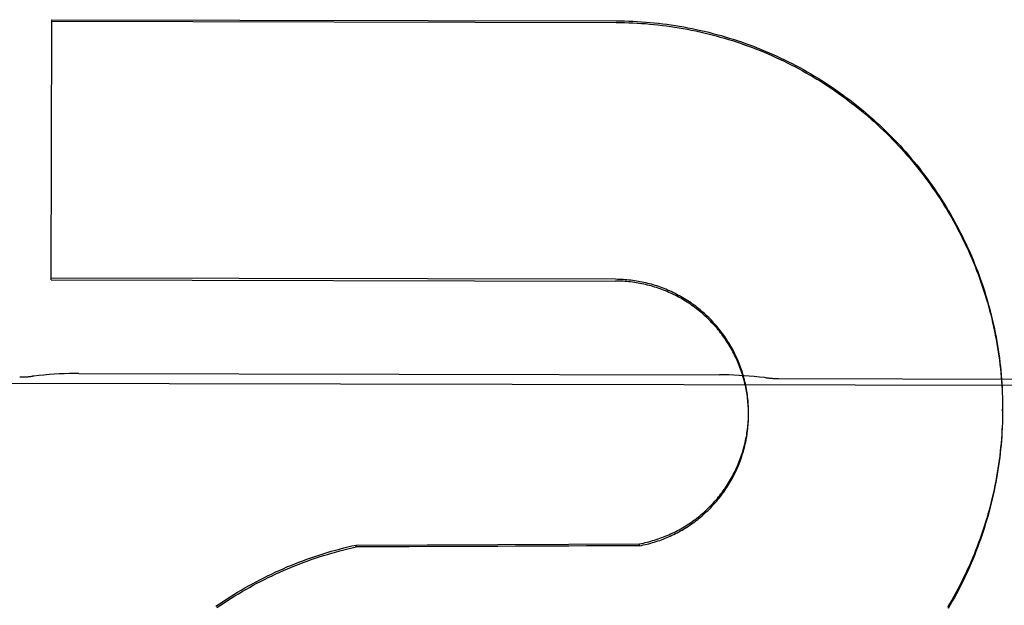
# Model space of a CAD drawing. Header units: inches. Extents: x 0 to 202, y 0 to 130.
# Tile 8 of 77: x 61.393 to 61.62, y 42.604 to 42.739. Entities that reach past the tile are written whole.
import ezdxf

# ---------------------------------------------------------------- set-up
doc = ezdxf.new("R2010")
doc.units = ezdxf.units.IN
doc.header["$LTSCALE"] = 11.0911316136
doc.header["$MEASUREMENT"] = 0
doc.linetypes.add('HIDDEN', pattern=[0.2, 0.1, -0.1])
doc.layers.add('02___PRT_ALL_AXES', color=7, linetype='CONTINUOUS')
doc.layers.add('DEFAULT_2', color=8, linetype='HIDDEN')

msp = doc.modelspace()

# ---------------------------------------------------------------- linework, layer by layer
at = {"layer": '02___PRT_ALL_AXES', "color": 8, "linetype": 'HIDDEN'}
for p, q in [((61.40642030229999, 42.6573124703), (61.5541460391, 42.6570080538)), ((61.3240289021, 42.6552498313), (62.136527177, 42.6535755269)), ((61.567781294, 42.6561594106), (61.6427811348, 42.6560048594))]:
    msp.add_line(p, q, dxfattribs=at)
at = {"layer": 'DEFAULT_2', "color": 8, "linetype": 'HIDDEN'}
for p, q in [((61.400058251, 42.6788913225), (61.4001818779, 42.7388843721)), ((61.4001811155, 42.7385144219), (61.5303056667, 42.738246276)), ((61.4001818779, 42.7388843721), (61.5303064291, 42.7386162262)), ((61.5301836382, 42.6790288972), (61.400059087, 42.6792970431)), ((61.400058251, 42.6788913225), (61.5301828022, 42.6786231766)), ((61.6193781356, 42.6530353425), (61.619413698, 42.6516050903)), ((61.6194138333, 42.652054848), (61.6194382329, 42.6506297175)), ((61.6194529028, 42.6500929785), (61.6194562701, 42.6491118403)), ((61.56084472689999, 42.6467245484), (61.5608577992, 42.6475556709)), ((61.5608594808, 42.6484739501), (61.5608491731, 42.6493196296)), ((61.56086511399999, 42.6480366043), (61.56086082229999, 42.6488787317)), ((61.5608645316, 42.6475991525), (61.5608655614, 42.6477953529)), ((61.5608655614, 42.6477953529), (61.5608661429, 42.6484377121)), ((61.6194562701, 42.6491118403), (61.6194479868, 42.6477028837)), ((61.6194553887, 42.6486839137), (61.6194562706, 42.6491118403)), ((61.5608255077, 42.646287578), (61.5608441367, 42.6471148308)), ((61.4703761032, 42.6177791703), (61.53574590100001, 42.6180648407)), ((61.5357449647, 42.6176104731), (61.53574590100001, 42.6180648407)), ((61.4703751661, 42.6173244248), (61.4703761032, 42.6177791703))]:
    msp.add_line(p, q, dxfattribs=at)
for points in [[(61.5303064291, 42.7386162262), (61.5312877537, 42.7386088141), (61.5322688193, 42.7385906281), (61.5332496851, 42.738561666), (61.53423017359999, 42.7385219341), (61.53521016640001, 42.7384714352), (61.5361895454, 42.7384101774), (61.53716819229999, 42.738338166), (61.53814598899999, 42.7382554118), (61.5391228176, 42.7381619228), (61.54009856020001, 42.7380577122), (61.54107309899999, 42.7379427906), (61.5420463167, 42.7378171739), (61.5430180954, 42.7376808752), (61.5439883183, 42.737533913), (61.544956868, 42.737376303), (61.5459236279, 42.7372080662), (61.5468884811, 42.7370292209), (61.5478513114, 42.7368397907), (61.5488120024, 42.7366397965), (61.5497704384, 42.7364292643), (61.5507265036, 42.7362082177), (61.5516800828, 42.7359766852), (61.55263106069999, 42.7357346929), (61.5535793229, 42.7354822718), (61.5545247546, 42.7352194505), (61.5554672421, 42.7349462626), (61.5564066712, 42.7346627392), (61.5573429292, 42.7343689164), (61.5582759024, 42.7340648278), (61.5592054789, 42.7337505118), (61.560131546, 42.7334260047), (61.5610539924, 42.7330913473), (61.56197270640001, 42.7327465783), (61.5628875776, 42.732391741), (61.563798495, 42.7320268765), (61.56470534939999, 42.7316520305), (61.5656080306, 42.7312672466), (61.5665064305, 42.7308725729), (61.56740044, 42.7304680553), (61.5682899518, 42.7300537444), (61.569174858, 42.7296296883), (61.5700550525, 42.72919594), (61.57093042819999, 42.7287525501), (61.5718008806, 42.7282995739), (61.57266630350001, 42.7278370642), (61.57352659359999, 42.7273650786), (61.57438164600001, 42.7268836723), (61.5752313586, 42.7263929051), (61.5760756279, 42.7258928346), (61.5769143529, 42.7253835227), (61.57774743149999, 42.7248650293), (61.5785747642, 42.7243374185), (61.57939625, 42.7238007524), (61.5802117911, 42.7232550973), (61.5810212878, 42.7227005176), (61.58182464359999, 42.7221370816), (61.5826217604, 42.7215648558), (61.5834125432, 42.7209839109), (61.5841968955, 42.72039431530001), (61.5849747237, 42.7197961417), (61.58574593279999, 42.7191894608), (61.586510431, 42.7185743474), (61.5872681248, 42.717950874), (61.588018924, 42.7173191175), (61.5887627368, 42.7166791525), (61.58949947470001, 42.7160310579), (61.5902290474, 42.7153749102), (61.5909513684, 42.7147107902), (61.5916663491, 42.7140387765), (61.5923739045, 42.7133589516), (61.593073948, 42.7126713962), (61.59376639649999, 42.7119761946), (61.594451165, 42.7112734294), (61.59512817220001, 42.7105631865), (61.5957973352, 42.7098455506), (61.5964585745, 42.7091206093), (61.597111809, 42.708388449), (61.5977569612, 42.7076491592), (61.598393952, 42.7069028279), (61.5990227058, 42.7061495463), (61.5996431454, 42.7053894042), (61.60025519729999, 42.7046224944), (61.6008587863, 42.7038489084), (61.6014538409, 42.7030687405), (61.602040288, 42.7022820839), (61.60261805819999, 42.7014890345), (61.6031870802, 42.7006896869), (61.6037472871, 42.6998841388), (61.6042986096, 42.6990724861), (61.6048409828, 42.6982548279), (61.60537433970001, 42.6974312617), (61.6058986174, 42.6966018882), (61.6064137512, 42.6957668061), (61.6069196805, 42.69492611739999), (61.6074163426, 42.6940799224), (61.6079036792, 42.6932283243), (61.60838162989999, 42.6923714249), (61.6088501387, 42.6915093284), (61.6093091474, 42.690642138), (61.6097586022, 42.6897699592), (61.61019844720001, 42.6888928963), (61.6106286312, 42.6880110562), (61.6110491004, 42.6871245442), (61.6114598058, 42.6862334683), (61.6118606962, 42.685337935), (61.6122517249, 42.6844380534), (61.612632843, 42.6835339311), (61.6130040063, 42.682625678), (61.6133651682, 42.681713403), (61.61371628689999, 42.68079721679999), (61.6140573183, 42.6798772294), (61.614388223, 42.6789535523), (61.6147089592, 42.6780262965), (61.61501949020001, 42.6770955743), (61.61531977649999, 42.6761614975), (61.61560978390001, 42.6752241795), (61.6158894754, 42.6742837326), (61.6161588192, 42.673340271), (61.6164177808, 42.672393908), (61.6166663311, 42.6714447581), (61.616904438, 42.6704929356), (61.6171320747, 42.6695385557), (61.6173492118, 42.6685817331), (61.61755582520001, 42.6676225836), (61.6177518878, 42.6666612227), (61.6179373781, 42.6656977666), (61.6181122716, 42.6647323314), (61.6182765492, 42.6637650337), (61.6184301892, 42.6627959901), (61.6185731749, 42.66182531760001), (61.6187054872, 42.6608531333), (61.618827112, 42.6598795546), (61.61893803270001, 42.6589046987), (61.6190382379, 42.6579286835), (61.61912771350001, 42.6569516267), (61.6192064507, 42.6559736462), (61.61927443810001, 42.6549948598), (61.6193316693, 42.6540153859), (61.6193781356, 42.6530353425)], [(61.5303056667, 42.738246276), (61.5312800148, 42.7382389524), (61.5322541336, 42.7382210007), (61.5332280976, 42.7381924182), (61.5342016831, 42.7381532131), (61.5351747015, 42.7381033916), (61.5361471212, 42.7380429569), (61.5371189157, 42.7379719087), (61.5380898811, 42.7378902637), (61.5390598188, 42.7377980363), (61.5400286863, 42.7376952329), (61.5409964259, 42.7375818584), (61.54196288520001, 42.7374579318), (61.54292793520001, 42.7373234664), (61.5438914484, 42.737178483), (61.5448532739, 42.7370230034), (61.545813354, 42.7368570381), (61.5467716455, 42.7366805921), (61.5477279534, 42.7364937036), (61.5486820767, 42.7362964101), (61.54963398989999, 42.7360887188), (61.5505836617, 42.7358706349), (61.5515309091, 42.7356422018), (61.5524755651, 42.7354034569), (61.5534175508, 42.735154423), (61.5543567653, 42.7348951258), (61.5552931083, 42.7346255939), (61.5562265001, 42.7343458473), (61.5571567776, 42.7340559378), (61.5580837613, 42.7337559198), (61.5590074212, 42.7334458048), (61.5599277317, 42.7331255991), (61.5608445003, 42.7327953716), (61.561757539, 42.7324551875), (61.5626668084, 42.7321050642), (61.5635722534, 42.7317450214), (61.56447373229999, 42.7313751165), (61.5653711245, 42.7309953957), (61.5662643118, 42.7306059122), (61.5671531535, 42.7302067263), (61.5680375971, 42.72979786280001), (61.5689176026, 42.7293793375), (61.5697929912, 42.7289512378), (61.5706635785, 42.728513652), (61.5715293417, 42.7280665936), (61.5723902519, 42.7276100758), (61.5732461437, 42.7271441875), (61.574096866, 42.726669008), (61.574942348, 42.7261845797), (61.5757824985, 42.725690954), (61.5766172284, 42.725188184), (61.5774464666, 42.7246763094), (61.5782700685, 42.7241554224), (61.5790878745, 42.7236256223), (61.5798998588, 42.7230869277), (61.5807059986, 42.7225393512), (61.5815061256, 42.7219830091), (61.5823000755, 42.7214180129), (61.5830878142, 42.7208443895), (61.5838692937, 42.7202621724), (61.5846443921, 42.7196714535), (61.5854130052, 42.7190723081), (61.5861750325, 42.7184648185), (61.5869303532, 42.7178490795), (61.5876789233, 42.7172251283), (61.5884207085, 42.7165929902), (61.5891555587, 42.715952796), (61.58988331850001, 42.7153046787), (61.59060396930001, 42.7146486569), (61.5913174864, 42.7139847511), (61.59202373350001, 42.71331308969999), (61.59272258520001, 42.7126337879), (61.59341398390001, 42.7119469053), (61.5940978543, 42.7112525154), (61.5947741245, 42.7105506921), (61.5954427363, 42.7098414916), (61.5961035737, 42.7091250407), (61.596756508, 42.7084014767), (61.5974015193, 42.7076708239), (61.5980385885, 42.7069331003), (61.5986675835, 42.7061884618), (61.5992883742, 42.7054370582), (61.5999009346, 42.7046789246), (61.6005052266, 42.7039141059), (61.60110115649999, 42.7031427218), (61.6016886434, 42.702364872), (61.6022676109, 42.7015806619), (61.602837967, 42.7007902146), (61.6033996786, 42.6999935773), (61.6039527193, 42.6991907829), (61.6044969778, 42.6983819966), (61.605032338, 42.6975673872), (61.6055587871, 42.6967469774), (61.60607630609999, 42.6959207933), (61.6065847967, 42.6950889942), (61.6070841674, 42.6942517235), (61.6075743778, 42.693409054), (61.6080553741, 42.692561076), (61.6085271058, 42.6917078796), (61.6089895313, 42.6908495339), (61.6094425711, 42.6899861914), (61.6098861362, 42.6891180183), (61.6103202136, 42.688245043), (61.6107447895, 42.687367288), (61.6111597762, 42.6864849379), (61.61156508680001, 42.6855981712), (61.6119607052, 42.6847070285), (61.6123466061, 42.6838115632), (61.6127227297, 42.6829119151), (61.6130890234, 42.6820082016), (61.6134454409, 42.6811005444), (61.6137919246, 42.680189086), (61.6141284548, 42.6792738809), (61.61445501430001, 42.6783549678), (61.6147715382, 42.6774325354), (61.6150779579, 42.6765067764), (61.6153742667, 42.6755777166), (61.615660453, 42.674645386), (61.61593646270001, 42.6737099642), (61.61620224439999, 42.6727716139), (61.6164577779, 42.6718304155), (61.6167030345, 42.6708864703), (61.61693798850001, 42.6699398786), (61.6171626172, 42.6689907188), (61.6173768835, 42.6680391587), (61.6175807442, 42.6670853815), (61.617774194, 42.6661294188), (61.6179572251, 42.665171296), (61.6181298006, 42.6642112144), (61.6182918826, 42.6632493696), (61.6184434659, 42.6622858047), (61.6185845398, 42.6613205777), (61.61871508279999, 42.66035384), (61.6188350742, 42.6593857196), (61.6189445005, 42.6584163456), (61.6190433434, 42.6574458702), (61.6191315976, 42.6564743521), (61.6192092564, 42.655501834), (61.6192763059, 42.654528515), (61.61933272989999, 42.6535545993), (61.6193785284, 42.6525801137)], [(61.5608295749, 42.6493482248), (61.5608053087, 42.6497849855), (61.5607748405, 42.6502213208), (61.5607381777, 42.6506571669), (61.5606953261, 42.6510924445), (61.5606462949, 42.6515270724), (61.5605910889, 42.6519609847), (61.56052972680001, 42.6523940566), (61.56046222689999, 42.6528261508), (61.5603885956, 42.6532572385), (61.5603088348, 42.6536872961), (61.560222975, 42.6541161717), (61.5601310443, 42.6545437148), (61.560033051, 42.6549698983), (61.5599290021, 42.6553946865), (61.5598189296, 42.6558179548), (61.5597028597, 42.656239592), (61.5595808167, 42.6566595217), (61.5594528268, 42.6570776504), (61.55931891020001, 42.657493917), (61.5591790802, 42.6579082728), (61.5590333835, 42.6583205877), (61.558881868, 42.6587307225), (61.5587245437, 42.6591386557), (61.5585614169, 42.6595443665), (61.5583925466, 42.6599477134), (61.5582179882, 42.6603485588), (61.55803775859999, 42.6607468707), (61.5578518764, 42.6611426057), (61.55766039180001, 42.6615356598), (61.5574633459, 42.6619259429), (61.55726078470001, 42.66231337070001), (61.55705275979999, 42.662697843), (61.55683929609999, 42.6630793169), (61.5566204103, 42.6634577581), (61.5563961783, 42.6638330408), (61.556166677, 42.6642050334), (61.5559319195, 42.6645737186), (61.555691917, 42.6649390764), (61.55544675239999, 42.6653009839), (61.55519650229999, 42.6656593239), (61.5549411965, 42.666014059), (61.55468086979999, 42.666365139), (61.5544155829, 42.6667124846), (61.5541453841, 42.6670560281), (61.5538703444, 42.6673956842), (61.55359054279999, 42.6677313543), (61.5533060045, 42.6680630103), (61.5530167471, 42.6683906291), (61.552722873, 42.6687140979), (61.5524244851, 42.6690333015), (61.5521216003, 42.6693482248), (61.55181423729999, 42.6696588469), (61.5515024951, 42.6699650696), (61.5511864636, 42.6702668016), (61.5508661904, 42.6705640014), (61.5505417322, 42.6708566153), (61.5502131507, 42.6711445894), (61.54988049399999, 42.6714278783), (61.5495438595, 42.6717064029), (61.5492033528, 42.6719800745), (61.5488589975, 42.6722488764), (61.5485108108, 42.6725127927), (61.54815891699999, 42.6727717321), (61.547803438, 42.6730256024), (61.5474443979, 42.6732743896), (61.5470818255, 42.6735180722), (61.5467158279, 42.6737565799), (61.5463464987, 42.6739898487), (61.5459739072, 42.6742178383), (61.5455981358, 42.6744404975), (61.5452192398, 42.6746577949), (61.544837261, 42.6748697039), (61.5444523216, 42.6750761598), (61.5440645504, 42.6752770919), (61.5436739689, 42.6754724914), (61.5432805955, 42.675662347), (61.54288456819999, 42.6758465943), (61.54248602, 42.676025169), (61.5420849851, 42.6761980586), (61.541681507, 42.6763652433), (61.5412756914, 42.6765266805), (61.5408676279, 42.6766823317), (61.540457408, 42.6768321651), (61.540045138, 42.676976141), (61.5396308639, 42.6771142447), (61.5392146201, 42.6772464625), (61.5387965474, 42.677372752), (61.5383767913, 42.6774930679), (61.5379553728, 42.6776074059), (61.5375323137, 42.6777157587), (61.537107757, 42.6778180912), (61.5366818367, 42.6779143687), (61.5362546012, 42.6780045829), (61.5358261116, 42.67808872), (61.5353964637, 42.6781667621), (61.5349657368, 42.6782386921), (61.5345340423, 42.6783044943), (61.53410150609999, 42.6783641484), (61.5336681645, 42.6784176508), (61.5332340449, 42.678464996), (61.5327992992, 42.6785061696), (61.5323640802, 42.6785411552), (61.5319284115, 42.678569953), (61.531492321, 42.6785925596), (61.5310559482, 42.6786089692), (61.5306194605, 42.678619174), (61.5301828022, 42.6786231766)], [(61.5608476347, 42.6489111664), (61.5608311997, 42.6497603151), (61.5608069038, 42.6502006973), (61.5607762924, 42.6506406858), (61.5607393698, 42.6510801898), (61.56069614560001, 42.651519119), (61.5606466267, 42.6519573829), (61.5605908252, 42.6523948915), (61.5605287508, 42.6528315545), (61.56046041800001, 42.6532672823), (61.5603858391, 42.6537019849), (61.56030503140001, 42.6541355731), (61.5602180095, 42.6545679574), (61.5601247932, 42.6549990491), (61.5600253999, 42.655428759), (61.559919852, 42.6558569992), (61.5598081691, 42.6562836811), (61.5596903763, 42.6567087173), (61.5595664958, 42.6571320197), (61.5594365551, 42.6575535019), (61.5593005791, 42.6579730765), (61.5591585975, 42.6583906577), (61.5590106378, 42.6588061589), (61.55885673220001, 42.6592194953), (61.5586969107, 42.6596305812), (61.5585312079, 42.6600393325), (61.558359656, 42.6604456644), (61.5581822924, 42.6608494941), (61.5579991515, 42.6612507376), (61.557810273, 42.6616493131), (61.557615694, 42.6620451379), (61.5574154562, 42.6624381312), (61.5572095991, 42.6628282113), (61.5569981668, 42.6632152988), (61.5567812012, 42.663599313), (61.5565587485, 42.663980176), (61.5563308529, 42.6643578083), (61.5560975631, 42.6647321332), (61.55585892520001, 42.6651030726), (61.55561499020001, 42.6654705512), (61.5553658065, 42.6658344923), (61.5551114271, 42.6661948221), (61.5548519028, 42.6665514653), (61.5545872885, 42.6669043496), (61.5543176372, 42.6672534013), (61.5540430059, 42.6675985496), (61.5537634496, 42.6679397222), (61.55347902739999, 42.6682768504), (61.5531897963, 42.6686098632), (61.5528958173, 42.6689386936), (61.5525971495, 42.6692632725), (61.5522938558, 42.6695835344), (61.5519859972, 42.669899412), (61.55167363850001, 42.6702108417), (61.5513568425, 42.6705177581), (61.55103567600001, 42.67082009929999), (61.5507102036, 42.6711178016), (61.5503804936, 42.6714108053), (61.5500466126, 42.6716990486), (61.5497086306, 42.6719824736), (61.549366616, 42.6722610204), (61.5490206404, 42.67253463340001), (61.5486707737, 42.6728032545), (61.5483170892, 42.67306683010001), (61.54795965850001, 42.6733253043), (61.5475985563, 42.6735786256), (61.5472338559, 42.6738267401), (61.5468656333, 42.6740695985), (61.5464939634, 42.674307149), (61.5461189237, 42.6745393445), (61.5457405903, 42.6747661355), (61.5453590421, 42.67498747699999), (61.5449743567, 42.6752033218), (61.5445866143, 42.675413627), (61.5441958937, 42.6756183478), (61.5438022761, 42.6758174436), (61.5434058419, 42.6760108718), (61.5430066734, 42.6761985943), (61.542604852, 42.6763805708), (61.5422004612, 42.6765567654), (61.5417935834, 42.6767271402), (61.5413843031, 42.676891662), (61.5409727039, 42.6770502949), (61.5405588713, 42.6772030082), (61.5401428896, 42.6773497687), (61.53972484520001, 42.6774905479), (61.5393048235, 42.6776253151), (61.5388829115, 42.67775404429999), (61.53845919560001, 42.6778767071), (61.5380337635, 42.6779932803), (61.5376067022, 42.6781037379), (61.5371781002, 42.6782080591), (61.53674804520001, 42.6783062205), (61.5363166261, 42.6783982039), (61.5358839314, 42.6784839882), (61.5354500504, 42.678563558), (61.5350150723, 42.6786368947), (61.5345790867, 42.6787039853), (61.5341421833, 42.678764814), (61.5337044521, 42.6788193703), (61.533265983, 42.6788676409), (61.5328268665, 42.6789096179), (61.53238719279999, 42.6789452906), (61.5319470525, 42.6789746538), (61.5315065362, 42.6789976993), (61.5310657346, 42.6790144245), (61.5306247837, 42.6790248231), (61.5301836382, 42.6790288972)], [(61.4064212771, 42.6573124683), (61.4053675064, 42.6573082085), (61.4042184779, 42.657289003), (61.4030624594, 42.6572544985), (61.4019002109, 42.6572045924), (61.4007323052, 42.6571391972), (61.3995593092, 42.6570582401), (61.3983818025, 42.6569616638), (61.3972003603, 42.6568494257), (61.3960155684, 42.6567214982), (61.3957477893, 42.6566904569)], [(61.564815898, 42.6563420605), (61.5645474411, 42.656374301), (61.563363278, 42.6565070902), (61.5621823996, 42.6566241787), (61.5610053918, 42.6567255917), (61.55983283, 42.6568113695), (61.55866529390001, 42.6568815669), (61.5575033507, 42.6569362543), (61.55634757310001, 42.6569755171), (61.5551987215, 42.6569994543), (61.5541450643, 42.6570080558)], [(61.619438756, 42.6510740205), (61.61945212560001, 42.649654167), (61.6194553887, 42.6486839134)], [(61.5608577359, 42.6471617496), (61.5608651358, 42.6479966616), (61.5608664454, 42.6482240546)], [(61.6194488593, 42.6481307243), (61.6194306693, 42.647149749), (61.6194017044, 42.6461690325), (61.6193619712, 42.644777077)], [(61.6194479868, 42.6477028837), (61.6194299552, 42.6467273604), (61.6194012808, 42.6457520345)], [(61.5357449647, 42.6176104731), (61.5361735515, 42.6176934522), (61.5366008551, 42.617782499), (61.53702693, 42.6178776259), (61.5374516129, 42.6179787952), (61.5378747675, 42.6180859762), (61.5382963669, 42.6181991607), (61.53871638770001, 42.6183183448), (61.5391346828, 42.6184434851), (61.5395511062, 42.6185745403), (61.5399656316, 42.61871150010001), (61.5403782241, 42.6188543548), (61.5407887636, 42.619003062), (61.54119714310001, 42.6191575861), (61.54160328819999, 42.6193178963), (61.5420071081, 42.6194839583), (61.5424085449, 42.6196557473), (61.5428075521, 42.6198332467), (61.5432040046, 42.6200163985), (61.54359776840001, 42.6202051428), (61.5439888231, 42.6203994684), (61.5443771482, 42.6205993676), (61.5447626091, 42.6208047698), (61.5451450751, 42.6210156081), (61.54552451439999, 42.621231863), (61.5459008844, 42.6214535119), (61.5462740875, 42.6216804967), (61.54664403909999, 42.6219127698), (61.547010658, 42.6221502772), (61.5473738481, 42.6223929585), (61.5477335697, 42.6226407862), (61.5480897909, 42.6228937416), (61.5484423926, 42.623151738), (61.5487912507, 42.6234146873), (61.54913634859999, 42.623682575), (61.5494776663, 42.6239553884), (61.54981508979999, 42.624233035), (61.5501485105, 42.6245154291), (61.55047789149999, 42.6248025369), (61.5508031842, 42.6250943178), (61.5511243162, 42.6253907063), (61.5514412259, 42.62569165), (61.5517538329, 42.6259970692), (61.5520620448, 42.6263068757), (61.5523658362, 42.6266210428), (61.5526651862, 42.6269395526), (61.55295998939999, 42.6272622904), (61.553250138, 42.6275891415), (61.55353561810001, 42.6279200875), (61.553816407, 42.6282551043), (61.5540924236, 42.6285940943), (61.5543635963, 42.6289369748), (61.55462987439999, 42.6292836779), (61.55489119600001, 42.6296341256), (61.5551475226, 42.6299882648), (61.5553988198, 42.6303460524), (61.555645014, 42.6307073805), (61.5558860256, 42.6310721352), (61.5561218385, 42.6314402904), (61.556352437, 42.6318118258), (61.55657774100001, 42.6321866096), (61.5567976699, 42.6325645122), (61.55701221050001, 42.6329455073), (61.5572213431, 42.6333295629), (61.5574250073, 42.6337165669), (61.55762314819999, 42.6341064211), (61.5578157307, 42.6344990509), (61.55800271, 42.634894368), (61.55818406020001, 42.6352923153), (61.5583597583, 42.6356928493), (61.5585297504, 42.6360958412), (61.5586939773, 42.6365011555), (61.5588524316, 42.6369087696), (61.55900510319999, 42.6373186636), (61.5591519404, 42.6377306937), (61.55929289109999, 42.6381447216), (61.55942794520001, 42.6385607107), (61.55955708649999, 42.638978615), (61.55968028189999, 42.6393983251), (61.5597975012, 42.6398197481), (61.55990872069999, 42.6402427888), (61.5600139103, 42.6406673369), (61.5601130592, 42.6410933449), (61.5602061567, 42.6415207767), (61.5602931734, 42.6419494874), (61.5603740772, 42.6423793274), (61.5604488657, 42.6428102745), (61.5605175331, 42.6432423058), (61.5605800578, 42.6436752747), (61.5606364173, 42.6441090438), (61.56068660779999, 42.6445435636), (61.5607306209, 42.6449787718), (61.56076844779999, 42.64541457), (61.5608000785, 42.6458508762), (61.5608255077, 42.646287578)], [(61.53574590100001, 42.6180648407), (61.5361790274, 42.6181486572), (61.536610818, 42.6182386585), (61.5370413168, 42.6183348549), (61.5374703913, 42.6184372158), (61.5378979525, 42.618545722), (61.5383239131, 42.6186603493), (61.53874818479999, 42.6187810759), (61.5391706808, 42.6189078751), (61.5395913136, 42.6190407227), (61.5400099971, 42.6191795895), (61.54042664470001, 42.6193244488), (61.5408411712, 42.6194752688), (61.5412534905, 42.6196320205), (61.5416635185, 42.6197946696), (61.5420711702, 42.6199631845), (61.54247636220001, 42.6201375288), (61.5428790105, 42.6203176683), (61.543279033, 42.6205035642), (61.54367634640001, 42.62069518), (61.54407087, 42.6208924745), (61.54446252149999, 42.6210954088), (61.5448512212, 42.6213039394), (61.5452368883, 42.6215180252), (61.5456194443, 42.6217376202), (61.5459988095, 42.6219626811), (61.5463749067, 42.6221931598), (61.5467476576, 42.6224290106), (61.54711698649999, 42.6226701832), (61.5474828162, 42.6229166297), (61.5478450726, 42.6231682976), (61.54820368, 42.6234251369), (61.5485585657, 42.623687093), (61.5489096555, 42.6239541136), (61.5492568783, 42.6242261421), (61.5496001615, 42.6245031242), (61.5499394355, 42.6247850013), (61.55027462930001, 42.6250717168), (61.5506056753, 42.6253632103), (61.5509325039, 42.6256594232), (61.5512550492, 42.6259602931), (61.5515732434, 42.6262657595), (61.5518870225, 42.6265757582), (61.5521963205, 42.6268902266), (61.552501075, 42.6272090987), (61.552801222, 42.6275323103), (61.5530967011, 42.6278597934), (61.55338745, 42.628191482), (61.5536734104, 42.6285273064), (61.5539545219, 42.6288671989), (61.5542307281, 42.6292110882), (61.55450197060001, 42.6295589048), (61.5547681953, 42.6299105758), (61.5550293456, 42.6302660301), (61.5552853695, 42.6306251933), (61.55553621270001, 42.6309879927), (61.555781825, 42.6313543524), (61.5560221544, 42.6317241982), (61.556257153, 42.6320974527), (61.5564867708, 42.6324740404), (61.5567109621, 42.6328538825), (61.5569296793, 42.6332369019), (61.5571428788, 42.6336230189), (61.55735051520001, 42.6340121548), (61.5575525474, 42.6344042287), (61.5577489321, 42.6347991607), (61.5579396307, 42.6351968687), (61.558124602, 42.6355972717), (61.55830380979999, 42.6360002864), (61.55847721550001, 42.6364058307), (61.5586447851, 42.6368138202), (61.55880648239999, 42.6372241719), (61.5589622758, 42.6376368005), (61.55911213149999, 42.6380516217), (61.5592560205, 42.6384685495), (61.5593939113, 42.6388874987), (61.5595257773, 42.6393083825), (61.5596515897, 42.63973111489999), (61.5597713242, 42.6401556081), (61.5598849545, 42.6405817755), (61.55999245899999, 42.6410095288), (61.5600938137, 42.6414387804), (61.5601889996, 42.6418694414), (61.5602779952, 42.6423014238), (61.5603607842, 42.6427346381), (61.5604373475, 42.6431689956), (61.5605076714, 42.6436044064), (61.5605717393, 42.6440407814), (61.5606295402, 42.6444780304), (61.5606810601, 42.6449160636), (61.5607262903, 42.6453547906), (61.5607652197, 42.6457941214), (61.5607978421, 42.6462339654), (61.5608241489, 42.6466742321)], [(61.61936196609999, 42.6451886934), (61.6193114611, 42.6442088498), (61.6192501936, 42.6432296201), (61.6191781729, 42.6422511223), (61.61909540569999, 42.6412734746), (61.6190019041, 42.6402967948), (61.6188976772, 42.6393212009), (61.6187827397, 42.6383468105), (61.61865710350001, 42.6373737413), (61.6185207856, 42.6364021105), (61.6183738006, 42.6354320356), (61.6182161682, 42.6344636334), (61.6180479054, 42.633497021), (61.6178690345, 42.6325323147), (61.617679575, 42.6315696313), (61.6174795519, 42.6306090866), (61.6172689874, 42.6296507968), (61.6170479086, 42.6286948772), (61.6168163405, 42.6277414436), (61.6165743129, 42.6267906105), (61.616321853, 42.6258424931), (61.6160589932, 42.6248972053), (61.6157857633, 42.6239548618), (61.6155021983, 42.6230155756), (61.6152083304, 42.6220794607), (61.61490419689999, 42.6211466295), (61.6145898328, 42.6202171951), (61.61426527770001, 42.6192912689), (61.613930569, 42.6183689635), (61.6135857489, 42.6174503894), (61.6132308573, 42.6165356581), (61.6128659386, 42.6156248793), (61.6124910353, 42.6147181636), (61.6121061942, 42.6138156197), (61.6117114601, 42.6129173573), (61.61130688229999, 42.6120234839), (61.6108925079, 42.6111341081), (61.6104683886, 42.6102493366), (61.610034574, 42.6093692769), (61.609591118, 42.6084940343), (61.6091380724, 42.6076237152), (61.6086754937, 42.6067584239), (61.6082034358, 42.6058982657), (61.6077219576, 42.6050433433), (61.6072311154, 42.6041937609), (61.60673097, 42.60334962)], [(61.6193619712, 42.644777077), (61.6193120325, 42.6438026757), (61.6192514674, 42.6428288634), (61.6191802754, 42.6418556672), (61.6190984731, 42.6408832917), (61.6190060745, 42.6399119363), (61.618903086, 42.6389416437), (61.6187895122, 42.637972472), (61.61866537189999, 42.6370045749), (61.6185306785, 42.6360380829), (61.6183854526, 42.6350731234), (61.6182297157, 42.6341098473), (61.61806347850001, 42.633148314), (61.6178867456, 42.6321885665), (61.6176995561, 42.631230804), (61.6175019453, 42.6302752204), (61.6172939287, 42.6293218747), (61.6170755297, 42.6283708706), (61.6168467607, 42.6274222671), (61.6166076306, 42.6264761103), (61.6163581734, 42.62553254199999), (61.6160984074, 42.624591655), (61.61582838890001, 42.6236536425), (61.6155481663, 42.622718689), (61.6152577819, 42.621786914), (61.6149572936, 42.6208584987), (61.61464670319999, 42.6199334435), (61.6143260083, 42.6190117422), (61.6139952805, 42.6180935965), (61.6136545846, 42.61717919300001), (61.6133039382, 42.6162685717), (61.6129433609, 42.6153617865), (61.6125729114, 42.6144589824), (61.61219263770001, 42.6135602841), (61.6118025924, 42.6126658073), (61.6114028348, 42.6117756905), (61.6109933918, 42.6108899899), (61.6105742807, 42.6100087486), (61.6101455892, 42.6091321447), (61.6097074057, 42.608260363), (61.6092597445, 42.6073934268), (61.6088026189, 42.6065313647), (61.6083361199, 42.6056743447), (61.6078603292, 42.6048225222), (61.6073752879, 42.6039759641), (61.6068810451, 42.6031347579)], [(61.43805123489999, 42.6036738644), (61.4388636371, 42.6042325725), (61.4396820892, 42.6047823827), (61.4405064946, 42.6053232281), (61.4413367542, 42.6058550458), (61.44217277, 42.6063777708), (61.4430144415, 42.6068913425), (61.44386166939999, 42.6073956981), (61.4447143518, 42.6078907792), (61.4455723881, 42.608376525), (61.44643567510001, 42.6088528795), (61.4473041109, 42.6093197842), (61.4481775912, 42.6097771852), (61.4490560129, 42.6102250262), (61.4499392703, 42.6106632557), (61.4508272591, 42.6110918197), (61.4517198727, 42.611510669), (61.4526170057, 42.6119197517), (61.4535185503, 42.6123190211), (61.4544243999, 42.6127084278), (61.4553344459, 42.6130879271), (61.4562485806, 42.613457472), (61.4571666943, 42.6138170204), (61.4580886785, 42.61416652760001), (61.4590144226, 42.6145059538), (61.459943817, 42.6148352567), (61.4608767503, 42.6151543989), (61.461813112, 42.6154633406), (61.46275279, 42.6157620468), (61.463695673, 42.6160504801), (61.464641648, 42.616328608), (61.4655906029, 42.6165963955), (61.4665424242, 42.6168538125), (61.4674969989, 42.6171008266), (61.4684542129, 42.6173374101), (61.4694138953, 42.6175635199), (61.4703761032, 42.6177791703)], [(61.4382824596, 42.6033672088), (61.4390902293, 42.6039195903), (61.43990390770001, 42.6044631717), (61.44072338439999, 42.6049978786), (61.4415485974, 42.6055236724), (61.44237950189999, 42.6060405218), (61.4432159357, 42.6065483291), (61.4440577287, 42.60704699), (61.4449048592, 42.6075364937), (61.4457573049, 42.6080168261), (61.44661489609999, 42.6084878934), (61.4474774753, 42.6089496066), (61.44834498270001, 42.6094019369), (61.4492173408, 42.6098448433), (61.45009444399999, 42.6102782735), (61.4509762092, 42.6107021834), (61.4518624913, 42.61111650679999), (61.4527531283, 42.6115211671), (61.4536480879, 42.6119161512), (61.4545473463, 42.6123014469), (61.4554507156, 42.6126769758), (61.4563580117, 42.6130426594), (61.4572691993, 42.6133984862), (61.4581842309, 42.6137444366), (61.4591029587, 42.6140804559), (61.4600252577, 42.6144064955), (61.4609510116, 42.6147225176), (61.4618800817, 42.6150284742), (61.4628124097, 42.6153243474), (61.4637479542, 42.6156101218), (61.464686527, 42.6158857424), (61.4656279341, 42.6161511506), (61.4665721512, 42.6164063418), (61.4675191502, 42.6166513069), (61.4684687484, 42.6168860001), (61.4694207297, 42.6171103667), (61.4703751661, 42.6173244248)]]:
    msp.add_lwpolyline(points, dxfattribs=at)
for centre, start, end in [((61.3928331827, 42.6815199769), 269.8819315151, 276.6953759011), ((61.5678328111, 42.6811593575), 263.068487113, 269.8819315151)]:
    msp.add_arc(centre, 0.025, start, end, dxfattribs=at)
msp.add_ellipse((104.1405226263, 42.7108639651), major_axis=(829.0162740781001, 3.622856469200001), ratio=0.0001122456, start_param=1.6222104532, end_param=1.6222894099, dxfattribs=at)

doc.saveas('drawing.dxf')
